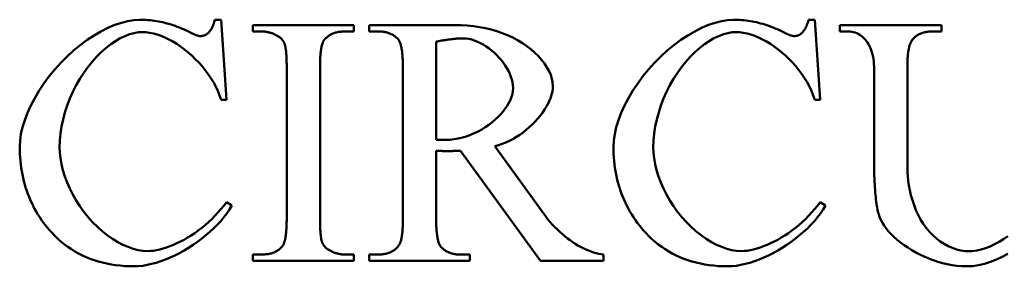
# Model space of a CAD drawing. Header units: millimetres. Extents: x 163 to 2699, y 224 to 730.
# Tile 38 of 168: x 233.16 to 239.42, y 451.11 to 452.68. Entities that reach past the tile are written whole.
import ezdxf

# ---------------------------------------------------------------- set-up
doc = ezdxf.new("R2010")
doc.units = ezdxf.units.MM
doc.layers.add('可見 (ISO)', color=7, linetype='Continuous', lineweight=50)

msp = doc.modelspace()

# ---------------------------------------------------------------- linework, layer by layer
at = {"layer": '可見 (ISO)'}
for p, q in [((234.398, 452.6802), (234.4372, 452.6802)), ((234.4372, 452.6802), (234.4715, 452.1704)), ((234.6406, 452.6459), (235.2816, 452.6459)), ((234.6406, 452.6055), (234.6406, 452.6459)), ((235.2816, 452.6459), (235.2816, 452.6055)), ((235.3796, 452.6459), (235.9249, 452.6459)), ((235.3796, 452.6055), (235.3796, 452.6459)), ((238.1749, 452.6802), (238.2141, 452.6802)), ((238.2141, 452.6802), (238.2485, 452.1704)), ((238.3735, 452.6459), (239.0217, 452.6459)), ((238.3735, 452.6055), (238.3735, 452.6459)), ((239.0217, 452.6459), (239.0217, 452.6055)), ((234.6933, 452.6055), (234.6406, 452.6055)), ((235.2816, 452.6055), (235.2276, 452.6055)), ((235.436, 452.6055), (235.3796, 452.6055)), ((238.4298, 452.6055), (238.3735, 452.6055)), ((239.0217, 452.6055), (238.9642, 452.6055)), ((235.8061, 452.5405), (235.8061, 451.9167)), ((234.8551, 451.4118), (234.8551, 452.38)), ((235.0671, 452.38), (235.0671, 451.4118)), ((235.5941, 451.4118), (235.5941, 452.38)), ((238.5916, 451.7942), (238.5916, 452.38)), ((238.8036, 452.38), (238.8036, 451.7268)), ((234.4715, 452.1704), (234.4372, 452.1704)), ((238.2485, 452.1704), (238.2141, 452.1704)), ((236.1786, 451.8763), (236.4899, 451.4461)), ((235.8061, 451.8469), (235.8061, 451.4118)), ((236.4703, 451.1459), (235.9617, 451.8469)), ((234.4715, 451.5197), (234.5058, 451.4976)), ((238.2485, 451.5197), (238.2828, 451.4976)), ((234.6406, 451.1863), (234.6933, 451.1863)), ((234.6406, 451.1459), (234.6406, 451.1863)), ((235.2276, 451.1863), (235.2816, 451.1863)), ((235.2816, 451.1863), (235.2816, 451.1459)), ((235.3796, 451.1863), (235.436, 451.1863)), ((235.3796, 451.1459), (235.3796, 451.1863)), ((235.9617, 451.1863), (236.0205, 451.1863)), ((236.0205, 451.1863), (236.0205, 451.1459)), ((236.871, 451.1863), (236.871, 451.1459)), ((235.2816, 451.1459), (234.6406, 451.1459)), ((236.0205, 451.1459), (235.3796, 451.1459)), ((236.871, 451.1459), (236.4703, 451.1459))]:
    msp.add_line(p, q, dxfattribs=at)
at = {"layer": '可見 (ISO)', "flags": 128}
for points in [[(233.1566, 451.8726), (233.1586, 451.9115), (233.1648, 451.953), (233.175, 451.9966), (233.189, 452.0417), (233.2067, 452.088), (233.2279, 452.1349), (233.2525, 452.182), (233.2802, 452.2289), (233.3109, 452.2751), (233.3443, 452.3203), (233.3801, 452.3641), (233.418, 452.4062), (233.4579, 452.4463), (233.4993, 452.484), (233.542, 452.5191), (233.5855, 452.5513), (233.6296, 452.5803), (233.6738, 452.606), (233.7178, 452.6282), (233.7611, 452.6466), (233.8033, 452.6612), (233.844, 452.6717), (233.8827, 452.6781), (233.9188, 452.6802)], [(233.9188, 452.6802), (233.9323, 452.6801), (233.9457, 452.6797), (233.9592, 452.679), (233.9726, 452.678), (233.986, 452.6768), (233.9995, 452.6752), (234.0129, 452.6734), (234.0262, 452.6714), (234.0396, 452.669), (234.053, 452.6664), (234.0663, 452.6635), (234.0797, 452.6603), (234.093, 452.6568), (234.1063, 452.6531), (234.1196, 452.6491), (234.1329, 452.6448), (234.1461, 452.6402), (234.1594, 452.6354), (234.1726, 452.6303), (234.1859, 452.6249), (234.1991, 452.6192), (234.2123, 452.6133), (234.2255, 452.6071), (234.2387, 452.6006)], [(234.3575, 452.5969), (234.3599, 452.5995), (234.3621, 452.6021), (234.3643, 452.6049), (234.3665, 452.6077), (234.3686, 452.6106), (234.3706, 452.6136), (234.3726, 452.6166), (234.3746, 452.6198), (234.3764, 452.623), (234.3783, 452.6262), (234.38, 452.6296), (234.3817, 452.633), (234.3834, 452.6365), (234.385, 452.6401), (234.3865, 452.6438), (234.388, 452.6475), (234.3895, 452.6513), (234.3909, 452.6552), (234.3922, 452.6592), (234.3934, 452.6633), (234.3947, 452.6674), (234.3958, 452.6716), (234.3969, 452.6759), (234.398, 452.6802)], [(235.9249, 452.6459), (235.9646, 452.6452), (236.0039, 452.6429), (236.0428, 452.639), (236.0811, 452.6336), (236.1188, 452.6264), (236.1557, 452.6176), (236.1916, 452.6072), (236.2266, 452.5951), (236.2605, 452.5815), (236.2931, 452.5663), (236.3244, 452.5496), (236.3542, 452.5315), (236.3824, 452.5122), (236.4089, 452.4917), (236.4335, 452.4702), (236.4562, 452.4478), (236.4767, 452.4246), (236.4949, 452.401), (236.5107, 452.377), (236.524, 452.3528), (236.5346, 452.3288), (236.5423, 452.3051), (236.5471, 452.2821), (236.5487, 452.2599)], [(236.9335, 451.8726), (236.9356, 451.9115), (236.9418, 451.953), (236.9519, 451.9966), (236.9659, 452.0417), (236.9836, 452.088), (237.0048, 452.1349), (237.0294, 452.182), (237.0572, 452.2289), (237.0879, 452.2751), (237.1212, 452.3203), (237.157, 452.3641), (237.195, 452.4062), (237.2348, 452.4463), (237.2763, 452.484), (237.3189, 452.5191), (237.3625, 452.5513), (237.4065, 452.5803), (237.4508, 452.606), (237.4948, 452.6282), (237.5381, 452.6466), (237.5803, 452.6612), (237.621, 452.6717), (237.6596, 452.6781), (237.6958, 452.6802)], [(237.6958, 452.6802), (237.7092, 452.6801), (237.7227, 452.6797), (237.7362, 452.679), (237.7496, 452.678), (237.763, 452.6768), (237.7764, 452.6752), (237.7898, 452.6734), (237.8032, 452.6714), (237.8166, 452.669), (237.8299, 452.6664), (237.8433, 452.6635), (237.8566, 452.6603), (237.8699, 452.6568), (237.8832, 452.6531), (237.8965, 452.6491), (237.9098, 452.6448), (237.9231, 452.6402), (237.9363, 452.6354), (237.9496, 452.6303), (237.9628, 452.6249), (237.976, 452.6192), (237.9892, 452.6133), (238.0024, 452.6071), (238.0156, 452.6006)], [(238.1345, 452.5969), (238.1368, 452.5995), (238.1391, 452.6021), (238.1413, 452.6049), (238.1434, 452.6077), (238.1455, 452.6106), (238.1476, 452.6136), (238.1496, 452.6166), (238.1515, 452.6198), (238.1534, 452.623), (238.1552, 452.6262), (238.157, 452.6296), (238.1587, 452.633), (238.1604, 452.6365), (238.162, 452.6401), (238.1635, 452.6438), (238.165, 452.6475), (238.1664, 452.6513), (238.1678, 452.6552), (238.1691, 452.6592), (238.1704, 452.6633), (238.1716, 452.6674), (238.1728, 452.6716), (238.1739, 452.6759), (238.1749, 452.6802)], [(233.9372, 452.6018), (233.9116, 452.6002), (233.8844, 452.5954), (233.8559, 452.5874), (233.8265, 452.5762), (233.7964, 452.5617), (233.7659, 452.5442), (233.7354, 452.5235), (233.705, 452.4999), (233.675, 452.4734), (233.6456, 452.4442), (233.6171, 452.4123), (233.5898, 452.378), (233.5637, 452.3416), (233.5391, 452.3031), (233.5162, 452.2628), (233.4952, 452.221), (233.4761, 452.178), (233.4592, 452.134), (233.4447, 452.0894), (233.4325, 452.0446), (233.4229, 451.9999), (233.4159, 451.9556), (233.4117, 451.9122), (233.4102, 451.8702)], [(234.4372, 452.1704), (234.4277, 452.1989), (234.4163, 452.227), (234.4033, 452.2547), (234.3887, 452.2819), (234.3726, 452.3085), (234.3551, 452.3345), (234.3364, 452.3597), (234.3165, 452.3841), (234.2957, 452.4076), (234.2739, 452.4301), (234.2513, 452.4516), (234.2281, 452.472), (234.2043, 452.4912), (234.18, 452.5091), (234.1554, 452.5257), (234.1305, 452.5409), (234.1056, 452.5545), (234.0806, 452.5666), (234.0558, 452.577), (234.0312, 452.5857), (234.0069, 452.5926), (233.983, 452.5977), (233.9598, 452.6007), (233.9372, 452.6018)], [(234.2387, 452.6006), (234.2425, 452.5986), (234.2462, 452.5966), (234.2499, 452.5948), (234.2534, 452.5931), (234.2569, 452.5914), (234.2603, 452.5898), (234.2635, 452.5883), (234.2667, 452.5869), (234.2698, 452.5856), (234.2728, 452.5844), (234.2757, 452.5832), (234.2785, 452.5822), (234.2812, 452.5812), (234.2838, 452.5803), (234.2863, 452.5795), (234.2888, 452.5788), (234.2911, 452.5781), (234.2933, 452.5776), (234.2955, 452.5771), (234.2976, 452.5767), (234.2995, 452.5764), (234.3014, 452.5762), (234.3032, 452.5761), (234.3048, 452.576)], [(234.3048, 452.576), (234.3074, 452.5761), (234.3099, 452.5762), (234.3124, 452.5764), (234.3148, 452.5766), (234.3172, 452.5769), (234.3196, 452.5773), (234.322, 452.5778), (234.3243, 452.5784), (234.3266, 452.579), (234.3289, 452.5797), (234.3311, 452.5804), (234.3333, 452.5813), (234.3355, 452.5822), (234.3377, 452.5831), (234.3398, 452.5842), (234.3419, 452.5853), (234.3439, 452.5865), (234.346, 452.5878), (234.348, 452.5891), (234.3499, 452.5905), (234.3519, 452.592), (234.3538, 452.5935), (234.3557, 452.5952), (234.3575, 452.5969)], [(234.795, 452.5785), (234.791, 452.5807), (234.787, 452.5828), (234.783, 452.5848), (234.7789, 452.5867), (234.7749, 452.5886), (234.7708, 452.5903), (234.7666, 452.5919), (234.7625, 452.5935), (234.7583, 452.5949), (234.7541, 452.5963), (234.7499, 452.5975), (234.7457, 452.5987), (234.7415, 452.5998), (234.7372, 452.6008), (234.7329, 452.6017), (234.7286, 452.6025), (234.7242, 452.6032), (234.7199, 452.6038), (234.7155, 452.6043), (234.7111, 452.6047), (234.7067, 452.605), (234.7023, 452.6053), (234.6978, 452.6054), (234.6933, 452.6055)], [(234.8404, 452.5307), (234.8394, 452.533), (234.8384, 452.5353), (234.8373, 452.5376), (234.8361, 452.5399), (234.8348, 452.5421), (234.8334, 452.5443), (234.832, 452.5464), (234.8304, 452.5485), (234.8288, 452.5506), (234.8271, 452.5527), (234.8254, 452.5547), (234.8235, 452.5567), (234.8216, 452.5587), (234.8196, 452.5607), (234.8175, 452.5626), (234.8153, 452.5645), (234.8131, 452.5663), (234.8107, 452.5682), (234.8083, 452.57), (234.8058, 452.5717), (234.8032, 452.5735), (234.8006, 452.5752), (234.7979, 452.5768), (234.795, 452.5785)], [(235.2276, 452.6055), (235.2202, 452.6054), (235.2128, 452.6051), (235.2057, 452.6046), (235.1987, 452.604), (235.1919, 452.6031), (235.1853, 452.6021), (235.1788, 452.6009), (235.1725, 452.5995), (235.1663, 452.5979), (235.1604, 452.5961), (235.1545, 452.5941), (235.1489, 452.592), (235.1434, 452.5896), (235.1381, 452.5871), (235.1329, 452.5844), (235.128, 452.5815), (235.1231, 452.5784), (235.1185, 452.5751), (235.114, 452.5717), (235.1097, 452.568), (235.1055, 452.5642), (235.1015, 452.5601), (235.0977, 452.5559), (235.0941, 452.5515)], [(235.5634, 452.5564), (235.5598, 452.5604), (235.556, 452.5643), (235.552, 452.5679), (235.548, 452.5714), (235.5437, 452.5747), (235.5394, 452.5779), (235.5348, 452.5809), (235.5302, 452.5837), (235.5254, 452.5863), (235.5204, 452.5888), (235.5153, 452.5911), (235.5101, 452.5932), (235.5047, 452.5952), (235.4992, 452.5969), (235.4935, 452.5986), (235.4877, 452.6), (235.4817, 452.6013), (235.4756, 452.6024), (235.4694, 452.6033), (235.463, 452.6041), (235.4565, 452.6047), (235.4498, 452.6051), (235.4429, 452.6054), (235.436, 452.6055)], [(235.9776, 452.5613), (235.9722, 452.5613), (235.9667, 452.5612), (235.961, 452.561), (235.9552, 452.5608), (235.9492, 452.5604), (235.943, 452.56), (235.9367, 452.5596), (235.9302, 452.559), (235.9236, 452.5584), (235.9169, 452.5577), (235.9099, 452.557), (235.9029, 452.5561), (235.8957, 452.5552), (235.8883, 452.5542), (235.8807, 452.5532), (235.8731, 452.5521), (235.8652, 452.5509), (235.8572, 452.5496), (235.8491, 452.5483), (235.8408, 452.5469), (235.8323, 452.5454), (235.8237, 452.5438), (235.815, 452.5422), (235.8061, 452.5405)], [(236.295, 452.2452), (236.2941, 452.2629), (236.2915, 452.281), (236.2873, 452.2992), (236.2815, 452.3175), (236.2742, 452.3358), (236.2656, 452.354), (236.2557, 452.372), (236.2446, 452.3898), (236.2324, 452.4071), (236.2192, 452.424), (236.2051, 452.4404), (236.1901, 452.4561), (236.1744, 452.4711), (236.158, 452.4852), (236.1411, 452.4985), (236.1236, 452.5107), (236.1058, 452.5218), (236.0877, 452.5318), (236.0694, 452.5404), (236.0509, 452.5477), (236.0324, 452.5535), (236.014, 452.5578), (235.9957, 452.5604), (235.9776, 452.5613)], [(237.7142, 452.6018), (237.6885, 452.6002), (237.6613, 452.5954), (237.6329, 452.5874), (237.6034, 452.5762), (237.5734, 452.5617), (237.5429, 452.5442), (237.5123, 452.5235), (237.4819, 452.4999), (237.4519, 452.4734), (237.4226, 452.4442), (237.3941, 452.4123), (237.3667, 452.378), (237.3407, 452.3416), (237.3161, 452.3031), (237.2932, 452.2628), (237.2721, 452.221), (237.2531, 452.178), (237.2362, 452.134), (237.2216, 452.0894), (237.2095, 452.0446), (237.1998, 451.9999), (237.1929, 451.9556), (237.1886, 451.9122), (237.1872, 451.8702)], [(238.2141, 452.1704), (238.2046, 452.1989), (238.1933, 452.227), (238.1803, 452.2547), (238.1656, 452.2819), (238.1495, 452.3085), (238.1321, 452.3345), (238.1134, 452.3597), (238.0935, 452.3841), (238.0726, 452.4076), (238.0509, 452.4301), (238.0283, 452.4516), (238.0051, 452.472), (237.9812, 452.4912), (237.957, 452.5091), (237.9323, 452.5257), (237.9075, 452.5409), (237.8825, 452.5545), (237.8576, 452.5666), (237.8327, 452.577), (237.8081, 452.5857), (237.7838, 452.5926), (237.76, 452.5977), (237.7367, 452.6007), (237.7142, 452.6018)], [(238.0156, 452.6006), (238.0195, 452.5986), (238.0232, 452.5966), (238.0268, 452.5948), (238.0304, 452.5931), (238.0339, 452.5914), (238.0372, 452.5898), (238.0405, 452.5883), (238.0437, 452.5869), (238.0468, 452.5856), (238.0497, 452.5844), (238.0526, 452.5832), (238.0554, 452.5822), (238.0582, 452.5812), (238.0608, 452.5803), (238.0633, 452.5795), (238.0657, 452.5788), (238.0681, 452.5781), (238.0703, 452.5776), (238.0725, 452.5771), (238.0745, 452.5767), (238.0765, 452.5764), (238.0783, 452.5762), (238.0801, 452.5761), (238.0818, 452.576)], [(238.0818, 452.576), (238.0843, 452.5761), (238.0868, 452.5762), (238.0893, 452.5764), (238.0918, 452.5766), (238.0942, 452.5769), (238.0966, 452.5773), (238.0989, 452.5778), (238.1013, 452.5784), (238.1036, 452.579), (238.1058, 452.5797), (238.1081, 452.5804), (238.1103, 452.5813), (238.1125, 452.5822), (238.1146, 452.5831), (238.1167, 452.5842), (238.1188, 452.5853), (238.1209, 452.5865), (238.1229, 452.5878), (238.1249, 452.5891), (238.1269, 452.5905), (238.1288, 452.592), (238.1308, 452.5935), (238.1326, 452.5952), (238.1345, 452.5969)], [(238.5916, 452.38), (238.5912, 452.397), (238.5901, 452.4135), (238.5882, 452.4294), (238.5856, 452.4448), (238.5823, 452.4595), (238.5784, 452.4736), (238.5739, 452.4871), (238.5687, 452.5), (238.563, 452.5122), (238.5568, 452.5237), (238.5501, 452.5345), (238.5429, 452.5446), (238.5352, 452.554), (238.5272, 452.5627), (238.5187, 452.5706), (238.5099, 452.5778), (238.5008, 452.5841), (238.4913, 452.5897), (238.4816, 452.5944), (238.4716, 452.5984), (238.4614, 452.6014), (238.451, 452.6037), (238.4405, 452.605), (238.4298, 452.6055)], [(238.9642, 452.6055), (238.9565, 452.6054), (238.949, 452.605), (238.9417, 452.6045), (238.9346, 452.6038), (238.9277, 452.6029), (238.921, 452.6018), (238.9144, 452.6005), (238.9081, 452.5989), (238.9019, 452.5972), (238.8959, 452.5952), (238.8901, 452.5931), (238.8845, 452.5907), (238.8791, 452.5882), (238.8738, 452.5854), (238.8688, 452.5825), (238.8639, 452.5793), (238.8593, 452.5759), (238.8548, 452.5724), (238.8505, 452.5686), (238.8464, 452.5646), (238.8424, 452.5604), (238.8387, 452.556), (238.8352, 452.5514), (238.8318, 452.5466)], [(234.8551, 452.38), (234.8551, 452.3893), (234.855, 452.3984), (234.8549, 452.4073), (234.8547, 452.4158), (234.8544, 452.4241), (234.8542, 452.4321), (234.8538, 452.4399), (234.8534, 452.4474), (234.853, 452.4546), (234.8525, 452.4615), (234.852, 452.4682), (234.8514, 452.4746), (234.8508, 452.4808), (234.8501, 452.4867), (234.8493, 452.4923), (234.8485, 452.4976), (234.8477, 452.5027), (234.8468, 452.5075), (234.8459, 452.512), (234.8449, 452.5163), (234.8438, 452.5203), (234.8427, 452.524), (234.8416, 452.5275), (234.8404, 452.5307)], [(235.0941, 452.5515), (235.0919, 452.5484), (235.0897, 452.5449), (235.0877, 452.5411), (235.0858, 452.5369), (235.084, 452.5324), (235.0823, 452.5275), (235.0806, 452.5223), (235.0791, 452.5167), (235.0776, 452.5107), (235.0763, 452.5045), (235.075, 452.4978), (235.0738, 452.4909), (235.0728, 452.4835), (235.0718, 452.4759), (235.0709, 452.4679), (235.0701, 452.4595), (235.0694, 452.4508), (235.0688, 452.4417), (235.0683, 452.4323), (235.0678, 452.4225), (235.0675, 452.4124), (235.0673, 452.4019), (235.0671, 452.3911), (235.0671, 452.38)], [(235.5941, 452.38), (235.594, 452.3916), (235.5938, 452.4029), (235.5936, 452.4138), (235.5932, 452.4244), (235.5927, 452.4345), (235.5921, 452.4443), (235.5914, 452.4537), (235.5906, 452.4628), (235.5897, 452.4714), (235.5887, 452.4797), (235.5876, 452.4876), (235.5864, 452.4952), (235.5851, 452.5023), (235.5836, 452.5091), (235.5821, 452.5155), (235.5804, 452.5216), (235.5787, 452.5272), (235.5768, 452.5325), (235.5749, 452.5375), (235.5728, 452.542), (235.5706, 452.5462), (235.5683, 452.55), (235.5659, 452.5534), (235.5634, 452.5564)], [(238.8318, 452.5466), (238.8295, 452.5431), (238.8273, 452.5393), (238.8252, 452.5352), (238.8232, 452.5308), (238.8213, 452.5261), (238.8195, 452.521), (238.8178, 452.5157), (238.8161, 452.5101), (238.8146, 452.5042), (238.8132, 452.498), (238.8119, 452.4915), (238.8107, 452.4847), (238.8095, 452.4777), (238.8085, 452.4703), (238.8076, 452.4626), (238.8067, 452.4546), (238.806, 452.4463), (238.8054, 452.4377), (238.8048, 452.4288), (238.8044, 452.4197), (238.8041, 452.4102), (238.8038, 452.4004), (238.8037, 452.3903), (238.8036, 452.38)], [(235.8673, 451.9155), (235.8938, 451.9165), (235.9203, 451.9193), (235.9466, 451.9238), (235.9726, 451.93), (235.9983, 451.9377), (236.0236, 451.9468), (236.0483, 451.9574), (236.0724, 451.9691), (236.0958, 451.982), (236.1184, 451.9959), (236.14, 452.0108), (236.1607, 452.0266), (236.1802, 452.043), (236.1986, 452.0602), (236.2156, 452.0778), (236.2313, 452.096), (236.2454, 452.1144), (236.258, 452.1332), (236.2689, 452.152), (236.2781, 452.171), (236.2854, 452.1898), (236.2907, 452.2086), (236.2939, 452.227), (236.295, 452.2452)], [(236.5487, 452.2599), (236.5478, 452.2422), (236.5451, 452.224), (236.5406, 452.2053), (236.5345, 452.1863), (236.5268, 452.1669), (236.5176, 452.1474), (236.507, 452.1277), (236.495, 452.1081), (236.4817, 452.0886), (236.4672, 452.0693), (236.4516, 452.0504), (236.4349, 452.0318), (236.4172, 452.0137), (236.3986, 451.9962), (236.3792, 451.9795), (236.359, 451.9635), (236.3381, 451.9484), (236.3166, 451.9343), (236.2945, 451.9213), (236.272, 451.9096), (236.2491, 451.8991), (236.2258, 451.8899), (236.2023, 451.8823), (236.1786, 451.8763)], [(233.3085, 451.3885), (233.2961, 451.4058), (233.2842, 451.4234), (233.2729, 451.4411), (233.2621, 451.4592), (233.2518, 451.4775), (233.242, 451.496), (233.2328, 451.5148), (233.2241, 451.5338), (233.2159, 451.5531), (233.2083, 451.5727), (233.2011, 451.5925), (233.1945, 451.6125), (233.1885, 451.6328), (233.1829, 451.6533), (233.1779, 451.6741), (233.1734, 451.6952), (233.1695, 451.7165), (233.166, 451.738), (233.1631, 451.7598), (233.1608, 451.7819), (233.1589, 451.8042), (233.1576, 451.8267), (233.1568, 451.8496), (233.1566, 451.8726)], [(233.4102, 451.8702), (233.4116, 451.8353), (233.4156, 451.7989), (233.4224, 451.7613), (233.4317, 451.7228), (233.4437, 451.6838), (233.4582, 451.6447), (233.4751, 451.6058), (233.4943, 451.5674), (233.5158, 451.5297), (233.5393, 451.4931), (233.5647, 451.4578), (233.5919, 451.4241), (233.6206, 451.3921), (233.6507, 451.3622), (233.6819, 451.3344), (233.714, 451.309), (233.7468, 451.2862), (233.7799, 451.2661), (233.8131, 451.2488), (233.8461, 451.2344), (233.8785, 451.2231), (233.91, 451.215), (233.9403, 451.21), (233.9691, 451.2084)], [(235.8061, 451.9167), (235.8087, 451.9167), (235.8115, 451.9167), (235.8143, 451.9167), (235.8172, 451.9166), (235.8201, 451.9166), (235.823, 451.9165), (235.826, 451.9165), (235.829, 451.9164), (235.832, 451.9163), (235.835, 451.9163), (235.8379, 451.9162), (235.8408, 451.9161), (235.8437, 451.916), (235.8464, 451.916), (235.8491, 451.9159), (235.8517, 451.9158), (235.8542, 451.9158), (235.8566, 451.9157), (235.8588, 451.9156), (235.8608, 451.9156), (235.8627, 451.9156), (235.8645, 451.9155), (235.866, 451.9155), (235.8673, 451.9155)], [(237.0855, 451.3885), (237.0731, 451.4058), (237.0612, 451.4234), (237.0499, 451.4411), (237.039, 451.4592), (237.0288, 451.4775), (237.019, 451.496), (237.0098, 451.5148), (237.0011, 451.5338), (236.9929, 451.5531), (236.9852, 451.5727), (236.9781, 451.5925), (236.9715, 451.6125), (236.9654, 451.6328), (236.9599, 451.6533), (236.9549, 451.6741), (236.9504, 451.6952), (236.9464, 451.7165), (236.943, 451.738), (236.9401, 451.7598), (236.9377, 451.7819), (236.9359, 451.8042), (236.9346, 451.8267), (236.9338, 451.8496), (236.9335, 451.8726)], [(237.1872, 451.8702), (237.1885, 451.8353), (237.1926, 451.7989), (237.1993, 451.7613), (237.2087, 451.7228), (237.2207, 451.6838), (237.2352, 451.6447), (237.2521, 451.6058), (237.2713, 451.5674), (237.2928, 451.5297), (237.3163, 451.4931), (237.3417, 451.4578), (237.3689, 451.4241), (237.3976, 451.3921), (237.4277, 451.3622), (237.4589, 451.3344), (237.491, 451.309), (237.5237, 451.2862), (237.5568, 451.2661), (237.59, 451.2488), (237.623, 451.2344), (237.6554, 451.2231), (237.687, 451.215), (237.7173, 451.21), (237.746, 451.2084)], [(235.871, 451.8444), (235.8691, 451.8444), (235.867, 451.8445), (235.8647, 451.8445), (235.8623, 451.8445), (235.8597, 451.8446), (235.8571, 451.8446), (235.8543, 451.8447), (235.8515, 451.8448), (235.8485, 451.8449), (235.8455, 451.845), (235.8425, 451.8451), (235.8395, 451.8452), (235.8364, 451.8453), (235.8333, 451.8454), (235.8303, 451.8456), (235.8273, 451.8457), (235.8243, 451.8458), (235.8214, 451.846), (235.8185, 451.8461), (235.8158, 451.8463), (235.8132, 451.8464), (235.8107, 451.8466), (235.8083, 451.8467), (235.8061, 451.8469)], [(235.9617, 451.8469), (235.957, 451.8467), (235.9525, 451.8465), (235.9479, 451.8463), (235.9435, 451.8461), (235.9392, 451.846), (235.9349, 451.8458), (235.9307, 451.8457), (235.9266, 451.8455), (235.9225, 451.8454), (235.9186, 451.8453), (235.9147, 451.8451), (235.9108, 451.845), (235.9071, 451.8449), (235.9034, 451.8449), (235.8999, 451.8448), (235.8963, 451.8447), (235.8929, 451.8446), (235.8895, 451.8446), (235.8863, 451.8445), (235.8831, 451.8445), (235.8799, 451.8445), (235.8769, 451.8444), (235.8739, 451.8444), (235.871, 451.8444)], [(238.6271, 451.4253), (238.6242, 451.4338), (238.6215, 451.4428), (238.6188, 451.4525), (238.6163, 451.4628), (238.6139, 451.4737), (238.6116, 451.4851), (238.6094, 451.4972), (238.6074, 451.5099), (238.6055, 451.5231), (238.6037, 451.537), (238.602, 451.5515), (238.6005, 451.5665), (238.5991, 451.5822), (238.5978, 451.5985), (238.5966, 451.6154), (238.5956, 451.6328), (238.5946, 451.6509), (238.5938, 451.6696), (238.5931, 451.6888), (238.5926, 451.7087), (238.5922, 451.7292), (238.5918, 451.7502), (238.5917, 451.7719), (238.5916, 451.7942)], [(238.8036, 451.7268), (238.8042, 451.7064), (238.8059, 451.6822), (238.809, 451.6551), (238.8134, 451.6258), (238.8193, 451.595), (238.8266, 451.5634), (238.8356, 451.5315), (238.8462, 451.4997), (238.8584, 451.4685), (238.8723, 451.4382), (238.8878, 451.4091), (238.905, 451.3814), (238.9238, 451.3553), (238.9441, 451.331), (238.9658, 451.3086), (238.9889, 451.2882), (239.013, 451.27), (239.0382, 451.2539), (239.064, 451.24), (239.0903, 451.2285), (239.1167, 451.2193), (239.143, 451.2127), (239.1687, 451.2086), (239.1933, 451.2072)], [(234.5058, 451.4976), (234.4908, 451.4727), (234.4739, 451.4481), (234.4553, 451.4237), (234.4351, 451.3997), (234.4135, 451.3761), (234.3905, 451.353), (234.3663, 451.3306), (234.341, 451.3087), (234.3147, 451.2877), (234.2875, 451.2674), (234.2596, 451.2481), (234.2312, 451.2297), (234.2022, 451.2123), (234.1728, 451.1961), (234.1432, 451.1811), (234.1135, 451.1673), (234.0837, 451.1548), (234.0541, 451.1438), (234.0248, 451.1343), (233.9957, 451.1263), (233.9672, 451.12), (233.9393, 451.1154), (233.9121, 451.1125), (233.8857, 451.1116)], [(233.9691, 451.2084), (233.9877, 451.209), (234.007, 451.211), (234.027, 451.2141), (234.0476, 451.2185), (234.0687, 451.2241), (234.0903, 451.2308), (234.1122, 451.2387), (234.1344, 451.2477), (234.1569, 451.2578), (234.1795, 451.2689), (234.2022, 451.281), (234.2249, 451.2942), (234.2475, 451.3083), (234.27, 451.3234), (234.2923, 451.3393), (234.3143, 451.3562), (234.3359, 451.3739), (234.3571, 451.3924), (234.3779, 451.4118), (234.398, 451.4319), (234.4175, 451.4528), (234.4363, 451.4744), (234.4544, 451.4967), (234.4715, 451.5197)], [(238.2828, 451.4976), (238.2677, 451.4727), (238.2508, 451.4481), (238.2323, 451.4237), (238.2121, 451.3997), (238.1904, 451.3761), (238.1674, 451.353), (238.1432, 451.3306), (238.1179, 451.3087), (238.0916, 451.2877), (238.0645, 451.2674), (238.0366, 451.2481), (238.0081, 451.2297), (237.9791, 451.2123), (237.9498, 451.1961), (237.9202, 451.1811), (237.8904, 451.1673), (237.8607, 451.1548), (237.8311, 451.1438), (237.8017, 451.1343), (237.7727, 451.1263), (237.7442, 451.12), (237.7162, 451.1154), (237.689, 451.1125), (237.6627, 451.1116)], [(237.746, 451.2084), (237.7646, 451.209), (237.784, 451.211), (237.804, 451.2141), (237.8246, 451.2185), (237.8457, 451.2241), (237.8673, 451.2308), (237.8892, 451.2387), (237.9114, 451.2477), (237.9339, 451.2578), (237.9565, 451.2689), (237.9791, 451.281), (238.0018, 451.2942), (238.0245, 451.3083), (238.047, 451.3234), (238.0692, 451.3393), (238.0912, 451.3562), (238.1129, 451.3739), (238.1341, 451.3924), (238.1548, 451.4118), (238.175, 451.4319), (238.1945, 451.4528), (238.2133, 451.4744), (238.2313, 451.4967), (238.2485, 451.5197)], [(236.4899, 451.4461), (236.5034, 451.4279), (236.5174, 451.4101), (236.5318, 451.393), (236.5466, 451.3763), (236.5617, 451.3603), (236.5772, 451.3449), (236.5929, 451.3301), (236.6088, 451.3159), (236.625, 451.3023), (236.6414, 451.2894), (236.6579, 451.2772), (236.6745, 451.2657), (236.6912, 451.2549), (236.7079, 451.2447), (236.7247, 451.2354), (236.7414, 451.2267), (236.7581, 451.2189), (236.7748, 451.2118), (236.7913, 451.2055), (236.8076, 451.2), (236.8238, 451.1953), (236.8398, 451.1914), (236.8555, 451.1885), (236.871, 451.1863)], [(233.8857, 451.1116), (233.855, 451.1121), (233.8248, 451.1135), (233.7952, 451.1159), (233.7662, 451.1193), (233.7378, 451.1236), (233.7099, 451.1289), (233.6827, 451.1351), (233.656, 451.1424), (233.6299, 451.1505), (233.6044, 451.1597), (233.5795, 451.1698), (233.5551, 451.1808), (233.5314, 451.1928), (233.5082, 451.2058), (233.4856, 451.2198), (233.4636, 451.2347), (233.4422, 451.2505), (233.4213, 451.2674), (233.4011, 451.2852), (233.3814, 451.3039), (233.3623, 451.3236), (233.3438, 451.3443), (233.3259, 451.3659), (233.3085, 451.3885)], [(234.8281, 451.2403), (234.8303, 451.2434), (234.8324, 451.2469), (234.8344, 451.2507), (234.8364, 451.2549), (234.8382, 451.2594), (234.8399, 451.2643), (234.8416, 451.2695), (234.8431, 451.2751), (234.8446, 451.281), (234.8459, 451.2873), (234.8472, 451.2939), (234.8483, 451.3009), (234.8494, 451.3082), (234.8504, 451.3159), (234.8513, 451.3239), (234.8521, 451.3323), (234.8528, 451.341), (234.8534, 451.3501), (234.8539, 451.3595), (234.8543, 451.3693), (234.8547, 451.3794), (234.8549, 451.3899), (234.855, 451.4007), (234.8551, 451.4118)], [(235.0671, 451.4118), (235.0671, 451.4025), (235.0672, 451.3934), (235.0673, 451.3845), (235.0675, 451.376), (235.0677, 451.3677), (235.068, 451.3597), (235.0683, 451.3519), (235.0687, 451.3444), (235.0692, 451.3372), (235.0696, 451.3303), (235.0702, 451.3236), (235.0708, 451.3172), (235.0714, 451.311), (235.0721, 451.3051), (235.0728, 451.2995), (235.0736, 451.2942), (235.0745, 451.2891), (235.0754, 451.2843), (235.0763, 451.2798), (235.0773, 451.2755), (235.0784, 451.2715), (235.0794, 451.2678), (235.0806, 451.2643), (235.0818, 451.2611)], [(235.5708, 451.2488), (235.5727, 451.2519), (235.5745, 451.2552), (235.5762, 451.2589), (235.5779, 451.2629), (235.5795, 451.2672), (235.581, 451.2719), (235.5824, 451.2769), (235.5837, 451.2822), (235.585, 451.2878), (235.5861, 451.2938), (235.5872, 451.3001), (235.5882, 451.3067), (235.5892, 451.3137), (235.59, 451.321), (235.5908, 451.3286), (235.5915, 451.3365), (235.5921, 451.3448), (235.5926, 451.3534), (235.593, 451.3623), (235.5934, 451.3716), (235.5937, 451.3811), (235.5939, 451.391), (235.594, 451.4013), (235.5941, 451.4118)], [(235.8061, 451.4118), (235.8061, 451.4002), (235.8063, 451.3889), (235.8065, 451.378), (235.8069, 451.3674), (235.8074, 451.3573), (235.808, 451.3475), (235.8087, 451.3381), (235.8095, 451.329), (235.8104, 451.3204), (235.8114, 451.3121), (235.8125, 451.3042), (235.8137, 451.2966), (235.8151, 451.2895), (235.8165, 451.2827), (235.818, 451.2763), (235.8197, 451.2702), (235.8214, 451.2645), (235.8233, 451.2593), (235.8253, 451.2543), (235.8273, 451.2498), (235.8295, 451.2456), (235.8318, 451.2418), (235.8342, 451.2384), (235.8367, 451.2354)], [(237.6627, 451.1116), (237.6319, 451.1121), (237.6018, 451.1135), (237.5722, 451.1159), (237.5432, 451.1193), (237.5147, 451.1236), (237.4869, 451.1289), (237.4596, 451.1351), (237.433, 451.1424), (237.4069, 451.1505), (237.3814, 451.1597), (237.3564, 451.1698), (237.3321, 451.1808), (237.3083, 451.1928), (237.2852, 451.2058), (237.2626, 451.2198), (237.2406, 451.2347), (237.2191, 451.2505), (237.1983, 451.2674), (237.178, 451.2852), (237.1584, 451.3039), (237.1393, 451.3236), (237.1208, 451.3443), (237.1028, 451.3659), (237.0855, 451.3885)], [(239.1798, 451.1116), (239.1492, 451.1125), (239.1185, 451.115), (239.0879, 451.1192), (239.0575, 451.1249), (239.0273, 451.132), (238.9975, 451.1404), (238.9681, 451.1502), (238.9393, 451.1611), (238.9111, 451.173), (238.8837, 451.186), (238.8571, 451.1999), (238.8313, 451.2147), (238.8066, 451.2302), (238.783, 451.2463), (238.7606, 451.263), (238.7394, 451.2802), (238.7196, 451.2979), (238.7013, 451.3158), (238.6845, 451.334), (238.6694, 451.3523), (238.656, 451.3707), (238.6444, 451.389), (238.6348, 451.4073), (238.6271, 451.4253)], [(235.0818, 451.2611), (235.0828, 451.2588), (235.0838, 451.2565), (235.0849, 451.2542), (235.0861, 451.2519), (235.0874, 451.2497), (235.0888, 451.2475), (235.0902, 451.2454), (235.0917, 451.2433), (235.0933, 451.2412), (235.095, 451.2391), (235.0968, 451.2371), (235.0986, 451.235), (235.1006, 451.2331), (235.1026, 451.2311), (235.1047, 451.2292), (235.1069, 451.2273), (235.1091, 451.2255), (235.1114, 451.2236), (235.1139, 451.2218), (235.1163, 451.2201), (235.1189, 451.2183), (235.1216, 451.2166), (235.1243, 451.2149), (235.1271, 451.2133)], [(235.436, 451.1863), (235.4437, 451.1864), (235.4513, 451.1868), (235.4587, 451.1873), (235.4659, 451.1881), (235.4729, 451.189), (235.4798, 451.1902), (235.4864, 451.1917), (235.4929, 451.1933), (235.4992, 451.1951), (235.5052, 451.1972), (235.5111, 451.1995), (235.5168, 451.202), (235.5224, 451.2047), (235.5277, 451.2076), (235.5329, 451.2108), (235.5378, 451.2141), (235.5426, 451.2177), (235.5472, 451.2215), (235.5516, 451.2255), (235.5558, 451.2297), (235.5598, 451.2342), (235.5637, 451.2389), (235.5673, 451.2437), (235.5708, 451.2488)], [(239.1933, 451.2072), (239.2186, 451.2085), (239.2453, 451.2124), (239.273, 451.2188), (239.3014, 451.2276), (239.3301, 451.2386), (239.3588, 451.2519), (239.3873, 451.2673), (239.4152, 451.2847), (239.4424, 451.3041)], [(234.6933, 451.1863), (234.701, 451.1864), (234.7085, 451.1867), (234.7158, 451.1872), (234.7229, 451.1878), (234.7299, 451.1887), (234.7367, 451.1897), (234.7433, 451.1909), (234.7497, 451.1923), (234.7559, 451.1939), (234.762, 451.1957), (234.7679, 451.1977), (234.7736, 451.1998), (234.7791, 451.2022), (234.7845, 451.2047), (234.7896, 451.2074), (234.7946, 451.2103), (234.7994, 451.2134), (234.8041, 451.2167), (234.8085, 451.2201), (234.8128, 451.2238), (234.8169, 451.2276), (234.8208, 451.2316), (234.8246, 451.2359), (234.8281, 451.2403)], [(235.1271, 451.2133), (235.1311, 451.2111), (235.1351, 451.209), (235.1392, 451.207), (235.1432, 451.2051), (235.1473, 451.2032), (235.1513, 451.2015), (235.1554, 451.1999), (235.1595, 451.1983), (235.1637, 451.1969), (235.1678, 451.1955), (235.172, 451.1942), (235.1762, 451.1931), (235.1804, 451.192), (235.1846, 451.191), (235.1888, 451.1901), (235.193, 451.1893), (235.1973, 451.1886), (235.2016, 451.188), (235.2059, 451.1875), (235.2102, 451.1871), (235.2145, 451.1868), (235.2189, 451.1865), (235.2232, 451.1864), (235.2276, 451.1863)], [(235.8367, 451.2354), (235.8402, 451.2314), (235.8439, 451.2275), (235.8478, 451.2239), (235.8517, 451.2204), (235.8559, 451.2171), (235.8601, 451.2139), (235.8645, 451.2109), (235.8691, 451.2081), (235.8738, 451.2055), (235.8787, 451.203), (235.8836, 451.2007), (235.8888, 451.1986), (235.8941, 451.1966), (235.8995, 451.1948), (235.9051, 451.1932), (235.9108, 451.1918), (235.9166, 451.1905), (235.9226, 451.1894), (235.9288, 451.1885), (235.9351, 451.1877), (235.9415, 451.1871), (235.9481, 451.1867), (235.9548, 451.1864), (235.9617, 451.1863)], [(239.443, 451.1918), (239.4072, 451.1716), (239.3703, 451.154), (239.3326, 451.1392), (239.2945, 451.1274), (239.2561, 451.1187), (239.2177, 451.1134), (239.1798, 451.1116)]]:
    msp.add_lwpolyline(points, dxfattribs=at)

doc.saveas('drawing.dxf')
